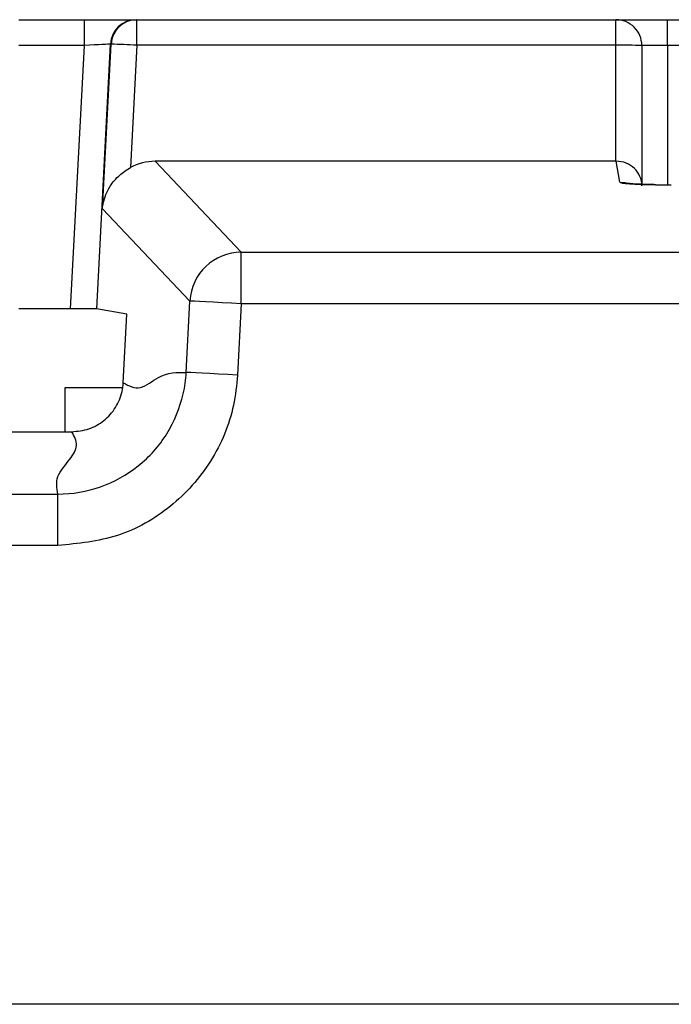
# Paper-space layout 'Sheet1' of a CAD drawing. Header units: millimetres. Extents: x -7 to 420, y -21 to 297.
# Tile 38 of 105: x 54.34 to 56.87, y 224.66 to 228.48. Entities that reach past the tile are written whole.
import ezdxf

# ---------------------------------------------------------------- set-up
doc = ezdxf.new("R2010")
doc.units = ezdxf.units.MM

psp = doc.layouts.new('Sheet1')

# ---------------------------------------------------------------- linework, layer by layer
at = {"color": 7, "linetype": 'Continuous', "lineweight": 25}
for p, q in [((54.3399, 228.4821), (54.5947, 228.4821)), ((54.5947, 228.3822), (54.5947, 228.4821)), ((54.5947, 228.4821), (54.7947, 228.4821)), ((54.7947, 228.4821), (54.7974, 228.4821)), ((54.7974, 228.4821), (56.6548, 228.4821)), ((54.7974, 228.383), (54.7974, 228.4821)), ((56.6548, 228.383), (56.6548, 228.4821)), ((56.6548, 228.4821), (56.8544, 228.4821)), ((56.8544, 228.3822), (56.8544, 228.4821)), ((56.8544, 228.4821), (58.1148, 228.4821)), ((54.5412, 227.3616), (54.5947, 228.3822)), ((54.695, 228.3874), (54.6411, 227.3608)), ((54.6645, 227.7489), (54.6977, 228.3874)), ((54.6977, 228.3874), (54.695, 228.3874)), ((54.7974, 228.383), (54.7727, 227.9088)), ((56.6548, 228.383), (54.7974, 228.383)), ((56.6548, 227.9333), (56.6548, 228.383)), ((56.7548, 228.3822), (56.7548, 227.8466)), ((54.8685, 227.9333), (55.2027, 227.5806)), ((56.6548, 227.9333), (54.8685, 227.9333)), ((56.6691, 227.8522), (56.6556, 227.9333)), ((55.0033, 227.3913), (54.6645, 227.7489)), ((55.2027, 227.3808), (55.2027, 227.5806)), ((55.2027, 227.5806), (61.2772, 227.5806)), ((54.9888, 227.1146), (55.0033, 227.3913)), ((55.2027, 227.3808), (55.1882, 227.1042)), ((61.2772, 227.3808), (55.2027, 227.3808)), ((54.5412, 227.3616), (54.3399, 227.3616)), ((54.759, 227.341), (54.6411, 227.3608)), ((54.745, 227.074), (54.759, 227.341)), ((54.5198, 226.8847), (54.5198, 227.0566)), ((54.5198, 227.0566), (54.7426, 227.0566)), ((53.9927, 226.8847), (54.5456, 226.8847)), ((44.0884, 226.6431), (54.4919, 226.6431)), ((54.4919, 226.4434), (54.4919, 226.6431)), ((54.4919, 226.4434), (44.0884, 226.4434)), ((60.72, 224.6647), (43.56, 224.6647))]:
    psp.add_line(p, q, dxfattribs=at)
at = {"color": 8, "linetype": 'Continuous', "lineweight": 25}
for p, q in [((54.5947, 228.3822), (54.3399, 228.3822)), ((56.8544, 228.3822), (56.7548, 228.3822)), ((56.8544, 228.3822), (56.8544, 227.8419)), ((58.1148, 228.3822), (56.8544, 228.3822))]:
    psp.add_line(p, q, dxfattribs=at)
at = {"color": 7, "linetype": 'Continuous', "lineweight": 25, "flags": 128}
for points in [[(54.695, 228.3874), (54.6922, 228.3872), (54.6859, 228.3869), (54.6763, 228.3864), (54.6638, 228.3858), (54.6489, 228.385), (54.6319, 228.3841), (54.6137, 228.3831), (54.5947, 228.3822)], [(55.2027, 227.3808), (55.1651, 227.3828), (55.1287, 227.3847), (55.0951, 227.3865), (55.0653, 227.3881), (55.0404, 227.3894), (55.0214, 227.3904), (55.0088, 227.391), (55.0033, 227.3913)], [(55.1882, 227.1042), (55.1505, 227.1061), (55.1142, 227.1081), (55.0805, 227.1098), (55.0507, 227.1114), (55.0259, 227.1127), (55.0068, 227.1137), (54.9943, 227.1143), (54.9888, 227.1146)]]:
    psp.add_lwpolyline(points, dxfattribs=at)
at = {"color": 8, "linetype": 'Continuous', "lineweight": 25, "flags": 128}
psp.add_lwpolyline([(56.6691, 227.8522), (56.6887, 227.8503), (56.6966, 227.8484)], dxfattribs=at)
at = {"color": 7, "linetype": 'Continuous', "lineweight": 25}
for centre, radius, start, end in [((54.7948, 228.3822), 0.0999, 90.0333, 177.0437), ((54.7975, 228.3822), 0.0999, 90.035, 177.0437), ((56.6548, 228.3822), 0.1, 359.9977, 90.0006), ((54.6064, 225.1556), 3.2331, 86.6137, 88.3828), ((56.6802, 225.5796), 2.8035, 88.4761, 90.5199), ((55.2034, 227.3802), 0.2004, 90.1731, 176.8238)]:
    psp.add_arc(centre, radius, start, end, dxfattribs=at)
for centre, major_axis, ratio, start_param, end_param in [((54.8692, 227.7329), (-0.1274, 0.1549), 0.996917, 5.596471, 6.095757), ((56.6548, 227.9385), (0.1, 0), 0.052434, 4.712394, 4.720663), ((56.6548, 227.8383), (0.0997, 0.0082), 0.948719, 6.196205, 7.767458), ((56.8691, 227.8523), (0.2, 0), 0.052408, 4.400451, 4.712389), ((54.5411, 227.3608), (0.1001, 0), 0.008715, 0.051831, 1.570339)]:
    psp.add_ellipse(centre, major_axis=major_axis, ratio=ratio, start_param=start_param, end_param=end_param, dxfattribs=at)
at = {"color": 8, "linetype": 'Continuous', "lineweight": 25}
psp.add_ellipse((56.8691, 227.8523), major_axis=(0.2, 0), ratio=0.052408, start_param=3.150319, end_param=4.400451, dxfattribs=at)
at = {"color": 7, "linetype": 'Continuous', "lineweight": 25}
for points, knots in [([(54.6645, 227.7489), (54.6645, 227.7492), (54.6652, 227.7564), (54.6697, 227.7862), (54.6879, 227.8314), (54.7264, 227.8791), (54.7584, 227.8996), (54.7727, 227.9088)], [0, 0, 0, 0, 0.005631, 0.118339, 0.495202, 0.772633, 1, 1, 1, 1]), ([(56.8095, 227.8425), (56.7896, 227.8429), (56.7509, 227.8438), (56.7148, 227.8458), (56.6969, 227.8476), (56.6957, 227.8478), (56.6953, 227.8479)], [0, 0, 0, 0, 0.349475, 0.6760166, 0.8880526, 1, 1, 1, 1]), ([(54.4919, 226.6431), (54.4919, 226.6431), (54.5476, 226.6431), (54.66, 226.662), (54.8087, 226.7446), (54.9225, 226.8717), (54.9746, 227.0034), (54.9888, 227.0866), (54.9888, 227.1146), (54.9888, 227.1146)], [0, 0, 0, 0, 0.000016, 0.222193, 0.444341, 0.666342, 0.888325, 0.999984, 1, 1, 1, 1]), ([(55.1882, 227.1042), (55.1842, 227.0651), (55.1721, 226.9483), (55.0939, 226.7637), (54.9361, 226.5867), (54.7271, 226.4665), (54.5703, 226.4511), (54.4919, 226.4434)], [0, 0, 0, 0, 0.111654, 0.333639, 0.55567, 0.777836, 1, 1, 1, 1]), ([(54.745, 227.074), (54.767, 227.0626), (54.8109, 227.0397), (54.8954, 227.1158), (54.9534, 227.1151), (54.9888, 227.1146)], [0, 0, 0, 0, 0.2796448, 0.5600397, 1, 1, 1, 1]), ([(54.5456, 226.8847), (54.568, 226.8869), (54.613, 226.8914), (54.6728, 226.9258), (54.718, 226.9765), (54.7404, 227.0293), (54.7439, 227.0628), (54.745, 227.074)], [0, 0, 0, 0, 0.2222174, 0.4444625, 0.6664003, 0.8882208, 1, 1, 1, 1]), ([(54.4919, 226.6431), (54.4878, 226.6657), (54.4798, 226.7108), (54.5372, 226.7736), (54.5743, 226.8316), (54.5552, 226.867), (54.5456, 226.8847)], [0, 0, 0, 0, 0.279761, 0.560193, 0.78035, 1, 1, 1, 1])]:
    psp.add_open_spline(points, degree=3, knots=knots, dxfattribs=at)

doc.saveas('drawing.dxf')
